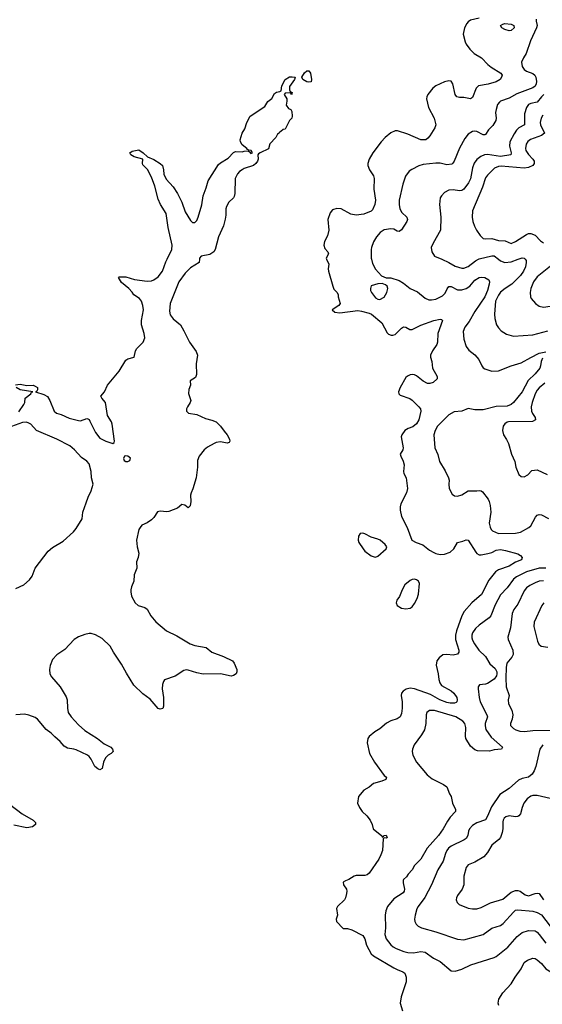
# Model space of a CAD drawing. Header units: inches. Extents: x 1834610 to 2027685, y 642842 to 774116.
# Tile 127 of 256: x 1850685 to 1855538, y 713081 to 722225. Entities that reach past the tile are written whole.
import ezdxf

# ---------------------------------------------------------------- set-up
doc = ezdxf.new("R2010")
doc.units = ezdxf.units.IN
doc.header["$MEASUREMENT"] = 0
doc.layers.add('B8751', color=7, linetype='Continuous')
doc.layers.add('B8752', color=7, linetype='Continuous')

msp = doc.modelspace()

# ---------------------------------------------------------------- linework, layer by layer
at = {"layer": 'B8751', "color": 5}
for points, elevation in [([(1850646, 718834), (1850690, 718839.6), (1850750, 718828.2), (1850810, 718830.2), (1850830, 718822.6), (1850850.4, 718809.6), (1850850, 718788), (1850843.5, 718776.5), (1850832, 718770), (1850910, 718744.9), (1850944.3, 718724.3), (1850966.2, 718690), (1851006.5, 718590), (1851028, 718570), (1851070, 718558), (1851144.8, 718524.8), (1851230, 718502.6), (1851250, 718501.1), (1851310, 718521.6), (1851318, 718518), (1851330, 718510.6), (1851337.8, 718497.7), (1851388.7, 718390), (1851430, 718339.5), (1851484, 718310), (1851550, 718288), (1851562.7, 718297.3), (1851566.6, 718310), (1851542.8, 718470), (1851536.5, 718490), (1851499.4, 718550), (1851481.5, 718670), (1851448.7, 718710), (1851438, 718730), (1851473.8, 718770), (1851501.8, 718830), (1851610, 718960.3), (1851670, 719062.6), (1851690, 719076.9), (1851749.4, 719090.6), (1851761.1, 719150), (1851774, 719170), (1851831.1, 719228.9), (1851847, 719270), (1851841.5, 719310), (1851817.3, 719390), (1851817, 719430), (1851833.8, 719530), (1851829.8, 719570), (1851816.8, 719610), (1851796.9, 719636.9), (1851744.5, 719670), (1851730, 719696), (1851698.4, 719730), (1851630, 719785.1), (1851603.7, 719830), (1851610, 719837.3), (1851670, 719837.4), (1851750, 719812.9), (1851870, 719797.2), (1851910, 719799), (1851930, 719807.7), (1851970, 719837.3), (1852011, 719889), (1852042.8, 719977.2), (1852053.6, 720000)], 580), ([(1852353.4, 720000), (1852350.4, 719969.6), (1852270, 719920.4), (1852222.3, 719870), (1852163.6, 719790), (1852083.6, 719590), (1852077.1, 719517.1), (1852083.4, 719483.4), (1852110, 719447.3), (1852177.3, 719390), (1852210, 719336), (1852260.5, 719230), (1852324.4, 719144.4), (1852337.6, 719110), (1852322.6, 719030), (1852327.8, 718930), (1852317, 718903), (1852267.7, 718872.3), (1852270.4, 718830), (1852257.1, 718790), (1852253.2, 718753.2), (1852273, 718690), (1852268.2, 718670), (1852243, 718630), (1852235.5, 718610), (1852234.8, 718590), (1852252, 718570), (1852330, 718557), (1852410, 718522.8), (1852470, 718506.2), (1852510, 718489.2), (1852551.1, 718450), (1852582.6, 718402.6), (1852611, 718370), (1852634.2, 718330), (1852636.9, 718310), (1852630, 718299.6), (1852610, 718293.1), (1852550, 718304.7), (1852510, 718299.1), (1852490, 718289.8), (1852430, 718254.4), (1852398.3, 718230), (1852351.5, 718170), (1852336.9, 718130), (1852337.3, 718070), (1852323.9, 717970), (1852292.7, 717867.3), (1852276.5, 717830), (1852272, 717810), (1852275.3, 717750), (1852268.6, 717711.4), (1852259.9, 717700.1), (1852250, 717692), (1852217.5, 717717.5), (1852190, 717722.2), (1852150, 717687.4), (1852070, 717657.7), (1852050, 717654.6), (1851990, 717661.8), (1851964.5, 717655.5), (1851930, 717602.9), (1851910, 717581.6), (1851870, 717553.6), (1851820.5, 717530), (1851802.6, 717510), (1851792, 717490), (1851770.3, 717390), (1851775.3, 717330), (1851790.4, 717270), (1851783.8, 717230), (1851768.4, 717190), (1851772.7, 717130), (1851748.2, 717070), (1851744.9, 717010), (1851723.4, 716956.6), (1851717.6, 716930), (1851716.4, 716910), (1851723, 716870), (1851758, 716810), (1851784.9, 716784.9), (1851846.4, 716766.4), (1851868, 716750), (1851904.2, 716690), (1851950, 716634), (1852048.2, 716550), (1852144, 716504), (1852268.7, 716428.7), (1852310, 716414.4), (1852415.9, 716395.9), (1852470.7, 716350), (1852578.8, 716310), (1852661, 716270), (1852676, 716250), (1852700.7, 716190), (1852702, 716170), (1852695.5, 716150), (1852670, 716135.1), (1852650, 716129.7), (1852550, 716149.8), (1852390, 716146.6), (1852330, 716159.8), (1852250, 716184.7), (1852230, 716185.6), (1852210, 716179.5), (1852130, 716129.6), (1852030, 716092.7), (1852020.4, 716079.6), (1852010.4, 716050), (1852008.2, 716010), (1852020.5, 715930), (1852019.1, 715850), (1852012.7, 715827.3), (1851990, 715820.9), (1851970, 715827), (1851895.6, 715915.6), (1851830, 715964.4), (1851745.3, 716045.3), (1851676, 716156), (1851630, 716239.5), (1851556.9, 716350), (1851526.3, 716406.3), (1851450, 716476.9), (1851388.2, 716511.8), (1851350, 716524.2), (1851330, 716524.2), (1851290, 716516.2), (1851230, 716494.3), (1851190.5, 716470), (1851104.2, 716375.8), (1851030, 716325.6), (1850990, 716282.9), (1850966.6, 716226.6), (1850961.3, 716190), (1850965.3, 716150), (1850981.1, 716121.1), (1851062.4, 716030), (1851116.5, 715936.5), (1851125.3, 715910), (1851128.9, 715831.1), (1851136.1, 715790), (1851161.8, 715750), (1851230, 715675.9), (1851290, 715625.2), (1851408.4, 715550), (1851470, 715501.1), (1851530.4, 715470), (1851548, 715450), (1851552.2, 715427.8), (1851536, 715410), (1851505.7, 715394.3), (1851482, 715370), (1851463.8, 715330), (1851450.4, 715269.6), (1851430, 715259.3), (1851410, 715267.3), (1851384.2, 715290), (1851350, 715358), (1851330, 715382.9), (1851314.3, 715394.3), (1851210, 715443.5), (1851188.7, 715451.3), (1851130, 715460.5), (1851096.9, 715476.9), (1851060.9, 715520.9), (1851010, 715563.6), (1850978.9, 715598.9), (1850930, 715633.6), (1850850, 715727.6), (1850830, 715744.2), (1850770, 715767.3), (1850730, 715774.5), (1850650, 715769.3)], 580), ([(1853535.1, 720000), (1853554.6, 719954.6), (1853550.4, 719910), (1853553.7, 719890), (1853591.3, 719750), (1853603.4, 719723.4), (1853632.4, 719690), (1853641.6, 719670), (1853643, 719650), (1853660.7, 719590), (1853647.3, 719570), (1853586, 719530), (1853611.3, 719510), (1853656.6, 719503.4), (1853823.4, 719523.4), (1853859.5, 719519.5), (1853930, 719500.5), (1853950.8, 719490), (1854046.8, 719410), (1854097.6, 719317.6), (1854110, 719304.6), (1854135.1, 719295.1), (1854150, 719294), (1854170, 719301.3), (1854230, 719358.9), (1854250, 719371.7), (1854270, 719368.9), (1854308.2, 719348.2), (1854330, 719348.8), (1854410, 719387.2), (1854530, 719432.7), (1854590, 719443.8), (1854601.4, 719441.4), (1854612.3, 719432.3), (1854567.4, 719310), (1854563.1, 719230), (1854557.6, 719210), (1854519.5, 719150), (1854500.4, 719110), (1854499.5, 719090), (1854512.9, 719050), (1854518.5, 718990), (1854561, 718910), (1854562, 718890), (1854523.1, 718856.9), (1854494.1, 718845.9), (1854472.9, 718847.1), (1854430, 718867.4), (1854370, 718917.8), (1854350, 718927.3), (1854330, 718929.8), (1854310, 718925.8), (1854285, 718915), (1854270, 718900.7), (1854218, 718810), (1854203.1, 718770), (1854206, 718750), (1854217.6, 718737.6), (1854306.5, 718706.5), (1854330, 718690.3), (1854392.4, 718630), (1854407, 718610), (1854410.3, 718590.3), (1854392, 718510), (1854370, 718472.3), (1854336.1, 718443.9), (1854291.7, 718428.3), (1854261.6, 718410), (1854232.7, 718370), (1854228.4, 718350), (1854246, 718250), (1854242, 718230), (1854218.8, 718190), (1854222.8, 718170), (1854244.7, 718124.7), (1854255.5, 718090), (1854247.7, 718030), (1854253, 718010), (1854274, 717970), (1854286.4, 717870), (1854277, 717830), (1854224.6, 717730), (1854218, 717702), (1854218.3, 717670), (1854230.3, 717610), (1854284.2, 717510), (1854326.8, 717390), (1854367.3, 717370), (1854429.3, 717349.3), (1854490, 717299), (1854530, 717276.9), (1854550, 717267.4), (1854590, 717258.3), (1854630, 717260.2), (1854681.3, 717278.7), (1854715.8, 717310), (1854749.8, 717370.2), (1854798.9, 717381.1), (1854830, 717394), (1854850.2, 717390.2), (1854919.4, 717279.4), (1854930, 717266.7), (1854950, 717256.5), (1854970, 717254.9), (1855032.6, 717267.4), (1855070, 717277.6), (1855110, 717297), (1855150, 717303.6), (1855196.7, 717296.7), (1855310, 717263.8), (1855336, 717250), (1855350.8, 717230), (1855344.7, 717210), (1855290, 717186.3), (1855230, 717151.1), (1855130, 717115), (1855102.7, 717097.3), (1855040.2, 717019.8), (1854974, 716886), (1854881.8, 716810), (1854810.9, 716729.1), (1854790.1, 716689.9), (1854740.2, 716550), (1854730.1, 716510), (1854730.2, 716470), (1854761.3, 716370), (1854761.7, 716350), (1854750, 716331.8), (1854710, 716321.8), (1854650, 716330.6), (1854614.7, 716325.3), (1854580, 716300), (1854558.9, 716270), (1854552.2, 716230), (1854571.3, 716151.3), (1854576.8, 716096.8), (1854585.1, 716065.1), (1854602.4, 716042.4), (1854690, 715992), (1854716.9, 715970), (1854745.3, 715930), (1854748.4, 715910), (1854744.9, 715890), (1854737.7, 715882.3), (1854722.8, 715877.2), (1854683.1, 715876.9), (1854650, 715882.8), (1854586, 715910), (1854498.5, 715958.5), (1854350, 716011.2), (1854310, 716016.2), (1854272.8, 716007.2), (1854246, 715990), (1854230.6, 715969.4), (1854227.3, 715950), (1854235.3, 715890), (1854236, 715830), (1854230, 715782), (1854216.4, 715750), (1854190, 715731.3), (1854130, 715714.5), (1854090, 715692.4), (1854030, 715640.5), (1853981.6, 715610), (1853930, 715567), (1853917.6, 715550), (1853911.6, 715510), (1853932, 715410), (1853979.5, 715330), (1854070, 715206.8), (1854090.8, 715189.2), (1854084.7, 715170), (1854047, 715153), (1853970, 715131.8), (1853930, 715097.2), (1853881, 715070), (1853830.7, 715010), (1853823, 714950), (1853839.1, 714910), (1853866.4, 714870), (1853908, 714830), (1853940.5, 714790), (1853957.3, 714750), (1853966.8, 714710), (1854046.8, 714646.8), (1854050, 714634), (1854062, 714638), (1854066, 714650), (1854089.3, 714650.7), (1854098, 714630), (1854090, 714624), (1854070, 714628), (1854061, 714619), (1854054.4, 714510), (1854038.4, 714470), (1854019.3, 714430), (1853930, 714299.3), (1853910, 714283.7), (1853890, 714277), (1853810, 714277), (1853790, 714272.3), (1853741.1, 714238.9), (1853710, 714229), (1853690, 714215.3), (1853691, 714190), (1853718.8, 714150), (1853722, 714130), (1853719.1, 714110), (1853710.5, 714070), (1853700.7, 714050), (1853637.3, 713990), (1853625.5, 713970), (1853637.3, 713910), (1853624, 713870), (1853626.8, 713850), (1853690, 713784), (1853730, 713783.8), (1853770, 713772.7), (1853870, 713720.4), (1853888.7, 713690), (1853904, 713630), (1853948.9, 713550), (1853970.2, 713530.2), (1854159.3, 713419.3), (1854190, 713402.7), (1854243.8, 713383.8), (1854261.6, 713370), (1854273.6, 713333.6), (1854272.4, 713290), (1854225.8, 713150), (1854218.7, 713090), (1854239.2, 713019.2)], 620), ([(1853950.4, 720000), (1853960.2, 719960.2), (1853988.9, 719908.9), (1854045.5, 719845.5), (1854087.7, 719827.7), (1854130, 719827.7), (1854210, 719802.4), (1854250, 719779.5), (1854310, 719728.9), (1854377.8, 719697.8), (1854450, 719639.5), (1854484.8, 719624.8), (1854510, 719623.1), (1854550, 719629.1), (1854610, 719660.3), (1854634.4, 719685.6), (1854654.2, 719725.8), (1854670, 719746), (1854690, 719748.5), (1854750, 719715.5), (1854790, 719716.3), (1854830, 719729.3), (1854865.7, 719750), (1854910, 719805.2), (1854950, 719830.2), (1854973.9, 719833.9), (1855004.7, 719830), (1855040.5, 719810), (1855046.7, 719790), (1855043.1, 719770), (1855028.1, 719710), (1855003.5, 719650), (1854910, 719515.6), (1854857.6, 719422.4), (1854817.2, 719370), (1854803.9, 719330), (1854810, 719258), (1854832.2, 719190), (1854856.7, 719156.7), (1854911.1, 719111.1), (1854948.7, 719070), (1854977.6, 719010), (1854990, 718993), (1855003.6, 718983.6), (1855070, 718960.2), (1855130, 718963.9), (1855248.1, 719011.9), (1855342.7, 719037.3), (1855430, 719089.2), (1855510, 719128.8), (1855570, 719140.7)], 640), ([(1854603.9, 720000), (1854670.2, 719970.2), (1854730, 719937.4), (1854790, 719918), (1854810, 719917.4), (1854850, 719931.6), (1854915.8, 719984.2), (1854945, 720000)], 660), ([(1855378.5, 720000), (1855386.7, 719990), (1855388.7, 719968.7), (1855382.8, 719930), (1855364.2, 719890), (1855336.1, 719850), (1855256.1, 719770), (1855193.4, 719730), (1855150, 719694.4), (1855130, 719666.6), (1855102.7, 719610), (1855092.4, 719490), (1855095.3, 719450), (1855112.6, 719392.6), (1855130, 719364.9), (1855156.7, 719336.7), (1855204.6, 719304.6), (1855270, 719285.3), (1855450, 719299), (1855590, 719334.9)], 660), ([(1855130.9, 720000), (1855150, 719985), (1855190, 719970.8), (1855250, 719977), (1855312.6, 720000)], 660), ([(1855663.8, 720000), (1855650, 719974.8), (1855629.1, 719950), (1855490, 719837.7), (1855456.5, 719790), (1855431.8, 719730), (1855423.7, 719690), (1855428.4, 719650), (1855435.1, 719635.1), (1855473.4, 719590), (1855510, 719565.3), (1855550, 719556), (1855650, 719570.2), (1855730, 719557.7), (1855790, 719563.2), (1855811.6, 719570), (1855830, 719583.1), (1855875.5, 719644.5), (1855934.2, 719770), (1855942.4, 719810), (1856010, 719910.2), (1856121.6, 720000)], 680), ([(1855538, 719082), (1855528, 719052), (1855522.4, 719010), (1855513.8, 718990), (1855470, 718935.3), (1855407.1, 718872.9), (1855350, 718769.8), (1855270, 718671.1), (1855248.6, 718651.4), (1855210, 718634.6), (1855110, 718634), (1854990, 718602.3), (1854910, 718602.8), (1854850, 718613.8), (1854790, 718590.7), (1854718.2, 718581.8), (1854670, 718555.6), (1854563.6, 718450), (1854544, 718410), (1854531.7, 718370), (1854540.5, 718250), (1854567.3, 718187.3), (1854582.6, 718122.6), (1854635.9, 718035.9), (1854667.2, 717970), (1854672, 717950), (1854668.2, 717910), (1854672.4, 717870), (1854699.5, 717819.5), (1854722, 717802), (1854750, 717800.4), (1854790, 717813.7), (1854850, 717848.9), (1854931.2, 717848.8), (1854950, 717854), (1854970, 717850.8), (1854981.6, 717841.6), (1855033.4, 717773.4), (1855044.7, 717750), (1855053.9, 717713.9), (1855059.1, 717650), (1855043.5, 717550), (1855052, 717512), (1855063.1, 717490), (1855076.5, 717476.5), (1855130, 717453), (1855290, 717456.8), (1855334.6, 717465.4), (1855411.6, 717510), (1855430, 717525.3), (1855474.3, 717605.8), (1855490, 717622), (1855510, 717630.2), (1855530, 717626.9), (1855593.9, 717593.9)], 640), ([(1855560.2, 718850), (1855510, 718807.5), (1855490, 718784.2), (1855472.3, 718750), (1855442, 718670), (1855433.2, 718630), (1855436.8, 718590), (1855446.4, 718566.4), (1855472.8, 718530), (1855474.9, 718510), (1855446.4, 718493.6), (1855224.7, 718490), (1855210, 718486), (1855190, 718471.5), (1855172.7, 718450), (1855169, 718410), (1855178.3, 718370), (1855206.2, 718326.2), (1855222.6, 718290), (1855252.4, 718190), (1855281.2, 718121.2), (1855291.2, 718070), (1855319.8, 717999.8), (1855342.2, 717982.2), (1855370, 717979.4), (1855402.4, 717997.6), (1855441.2, 718038.8), (1855490, 718043.6), (1855582.6, 718002.7)], 660), ([(1850676.1, 718583.9), (1850723.7, 718650), (1850732.3, 718670), (1850737.2, 718710), (1850789.2, 718750), (1850794.6, 718765.4), (1850806, 718770), (1850690, 718787.3), (1850652, 718810)], 580), ([(1850650, 716942.8), (1850724, 716976), (1850776.5, 717023.5), (1850802, 717058), (1850829.5, 717130), (1850949.6, 717290), (1850990, 717322.4), (1851090, 717383.1), (1851185.6, 717470), (1851210, 717499.1), (1851263.7, 717590), (1851272.7, 717650), (1851301, 717739), (1851319.5, 717790), (1851349.4, 717850), (1851366.6, 717910), (1851351.5, 717970), (1851349.7, 718030), (1851330, 718100.9), (1851310, 718124.5), (1851259.2, 718159.2), (1851193, 718230), (1851150, 718266.2), (1851028.6, 718328.6), (1850840.5, 718410), (1850787.2, 718467.3), (1850762.3, 718482.3), (1850746.3, 718486.3), (1850710, 718483.5), (1850610, 718446)], 580), ([(1855571.5, 717131.5), (1855510, 717132.2), (1855390, 717098.3), (1855297.3, 717050), (1855269.6, 717030.4), (1855210, 716949.7), (1855150, 716885.1), (1855098.5, 716790), (1855058.3, 716690), (1855044.6, 716670), (1854950, 716602.7), (1854917.3, 716570), (1854888.3, 716530), (1854882.6, 716510), (1854883.8, 716483.8), (1854890, 716462), (1854907.6, 716430), (1854947.1, 716370), (1855009.1, 716310), (1855050, 716242.4), (1855099, 716199), (1855115.2, 716170), (1855116.9, 716150), (1855111.1, 716130), (1855090, 716101.7), (1855030, 716061.4), (1855010, 716054.5), (1854953.2, 716046.8), (1854943, 716030), (1854942, 716010), (1854952.4, 715930), (1854962.1, 715890), (1855023.6, 715770), (1855027.7, 715750), (1855007.8, 715690), (1855006.7, 715666.7), (1855013.4, 715633.4), (1855062.1, 715562.1), (1855167.3, 715470), (1855158, 715450), (1855090, 715443.5), (1855047.1, 715432.9), (1854936.2, 715436.2), (1854910, 715445.4), (1854870, 715477.4), (1854828.7, 715548.7), (1854825.4, 715570), (1854829.1, 715650.9), (1854818.1, 715690), (1854800.6, 715710), (1854735.6, 715750), (1854537.2, 715810), (1854490.3, 715809.7), (1854466.7, 715790), (1854458, 715770), (1854457.4, 715690), (1854444.2, 715630), (1854417.2, 715582.8), (1854348.2, 715490), (1854333, 715450), (1854330.5, 715430), (1854336.1, 715396.1), (1854368.2, 715330), (1854470, 715213), (1854516.3, 715176.3), (1854621.7, 715121.7), (1854650, 715101), (1854675.5, 715035.5), (1854690.8, 715010), (1854702.8, 714950), (1854730.6, 714890), (1854730.5, 714870), (1854682.3, 714817.7), (1854656.9, 714783.1), (1854616.9, 714710), (1854572.9, 714650), (1854468, 714530), (1854410, 714429.7), (1854352.2, 714370), (1854328.4, 714330), (1854290.6, 714290), (1854276.4, 714263.6), (1854250, 714239.3), (1854244.9, 714230), (1854244.2, 714210), (1854257.8, 714150), (1854254.3, 714130), (1854244.4, 714115.6), (1854160.4, 714059.6), (1854101.1, 713990), (1854086, 713950), (1854078.9, 713910), (1854081.8, 713790), (1854076.9, 713730), (1854089, 713690), (1854131.7, 713631.7), (1854153.2, 713613.2), (1854179.6, 713599.6), (1854250.7, 713570.7), (1854290, 713560.5), (1854340.9, 713559.1), (1854410, 713571.4), (1854450, 713564), (1854528.4, 713510), (1854590, 713479.5), (1854690, 713390.8), (1854727.7, 713387.7), (1854790, 713408.2), (1854872.8, 713447.2), (1855090, 713515.6), (1855110, 713526.3), (1855217.4, 713610), (1855303.1, 713710), (1855350, 713749), (1855410, 713767.1), (1855470, 713763.2), (1855490, 713751.2), (1855510, 713729.1), (1855570, 713647.5)], 640), ([(1855550, 717012.5), (1855510, 717009.1), (1855470, 716995.6), (1855420.9, 716970), (1855392.3, 716947.7), (1855370, 716921), (1855310, 716797.4), (1855273.2, 716746.7), (1855259.3, 716710), (1855242.4, 716577.6), (1855218.4, 716490), (1855220.4, 716470), (1855264.6, 716370), (1855266, 716330), (1855255.1, 716304.9), (1855209.6, 716250), (1855203.6, 716210), (1855199.8, 716110), (1855201.1, 716030), (1855230.4, 715950), (1855222, 715910), (1855224.9, 715870), (1855253.3, 715813.3), (1855264.4, 715770), (1855258.3, 715730), (1855241.3, 715690), (1855241.6, 715670), (1855270, 715642), (1855290.7, 715630), (1855330, 715616.9), (1855373.6, 715613.6), (1855450, 715622.3), (1855610, 715626.5)], 660), ([(1855552, 716810), (1855533.9, 716786.1), (1855462.8, 716630), (1855458, 716590), (1855492.3, 716452.3), (1855505.7, 716425.7), (1855527.9, 716407.9), (1855590, 716397.1)], 680), ([(1855543.9, 715490), (1855515.5, 715450), (1855477.6, 715290), (1855462.3, 715250), (1855442.2, 715217.8), (1855408.9, 715191.1), (1855350, 715177.3), (1855317.1, 715162.9), (1855230, 715086.3), (1855144.4, 715030), (1855064.5, 714915.5), (1855030, 714827), (1855010, 714793), (1854930, 714767.1), (1854890, 714742.4), (1854860.2, 714710), (1854852.2, 714690), (1854845.8, 714650), (1854830, 714619.7), (1854813, 714607), (1854690.3, 714550), (1854665.2, 714530), (1854650.3, 714510), (1854637.6, 714482.4), (1854617.2, 714410), (1854567.1, 714330), (1854510.3, 714190), (1854448, 714072), (1854385.3, 713990), (1854373.2, 713966.8), (1854355.8, 713910), (1854351.7, 713871.7), (1854353.4, 713850), (1854366.3, 713826.3), (1854386.5, 713806.5), (1854414.8, 713790), (1854550, 713754), (1854750, 713685.5), (1854810, 713679.7), (1854990, 713728.1), (1855070, 713786.7), (1855150, 713812.8), (1855174.6, 713830), (1855270, 713937.7), (1855290, 713954.4), (1855310, 713959.3), (1855450, 713947.1), (1855490, 713934.8), (1855531.5, 713911.5), (1855610, 713808)], 660), ([(1855610, 714992.4), (1855490, 715019.3), (1855450, 715020.6), (1855430, 715015), (1855396.9, 714990), (1855366.4, 714950), (1855349.2, 714910), (1855335.3, 714850), (1855320.4, 714830), (1855310, 714824.2), (1855290, 714822.2), (1855230, 714829.8), (1855199.4, 714820.6), (1855184.2, 714810), (1855173, 714790), (1855170, 714774), (1855170.2, 714710), (1855164.1, 714675.9), (1855148.6, 714631.4), (1855133.6, 714610), (1855070, 714558.7), (1855028.9, 714490), (1854995.3, 714450), (1854910, 714401.1), (1854850, 714375.1), (1854830.4, 714350), (1854807.6, 714270), (1854808.5, 714190), (1854792.4, 714150), (1854750.5, 714090), (1854742, 714070), (1854737.3, 714050), (1854745.8, 714025.8), (1854766.7, 714006.7), (1854850, 713974.9), (1854890, 713966.4), (1854930, 713968.9), (1854970, 713981.3), (1855056.6, 714023.4), (1855170, 714056.1), (1855250, 714122.7), (1855290, 714136.3), (1855310, 714137.1), (1855332.7, 714132.7), (1855378.7, 714098.7), (1855410, 714087.3), (1855470, 714110.7), (1855490, 714114.3), (1855508.7, 714108.7), (1855550, 714050.2)], 680), ([(1850590, 714939.5), (1850709.1, 714849.1), (1850811, 714790), (1850830.7, 714770), (1850830.7, 714750), (1850804.7, 714730), (1850750, 714719.6), (1850630, 714743.9)], 580), ([(1855134.5, 713070), (1855128.3, 713091.7), (1855133.6, 713130), (1855170, 713187.7), (1855250, 713270.5), (1855286.2, 713333.8), (1855340.4, 713410), (1855370, 713470.4), (1855399.3, 713490), (1855450, 713510.2), (1855470, 713507), (1855490, 713493.7), (1855530, 713459.5), (1855570.2, 713410.2), (1855657.2, 713357.2), (1855724.9, 713270), (1855773.7, 713170), (1855785.7, 713130), (1855782.6, 713090), (1855768.7, 713030)], 620)]:
    msp.add_lwpolyline(points, dxfattribs=dict(at, elevation=elevation))
for points, elevation in [([(1854050, 719776), (1854010, 719772), (1853950, 719754.5), (1853941.7, 719730), (1853943.9, 719710), (1853953.1, 719690), (1853990, 719643.2), (1854010, 719630.2), (1854030, 719628), (1854070, 719649.4), (1854093.1, 719690), (1854102, 719730), (1854096, 719750), (1854082.5, 719762.5)], 640), ([(1851670, 718175.1), (1851658, 718170), (1851648.4, 718150), (1851656, 718130), (1851670, 718122), (1851690, 718121.6), (1851709, 718130), (1851714, 718154), (1851690, 718172)], 580), ([(1853870, 717455.3), (1853847.5, 717452.5), (1853830.9, 717429.1), (1853827.7, 717390), (1853834.8, 717370), (1853874.8, 717310), (1853890.8, 717290), (1853950, 717245.5), (1853975.2, 717235.2), (1853990, 717234.9), (1854010, 717242.4), (1854088, 717310), (1854094, 717330), (1854079, 717350), (1854032.7, 717390), (1854010, 717400.9), (1853950, 717419), (1853890, 717449)], 620), ([(1854350, 717029.5), (1854330, 717027), (1854310, 717017), (1854262.5, 716977.5), (1854234.9, 716930), (1854210.3, 716869.7), (1854186.5, 716833.5), (1854181.3, 716810), (1854190, 716785.5), (1854230, 716760.5), (1854270, 716753.4), (1854310, 716760.3), (1854330, 716772.7), (1854350, 716803.8), (1854374.7, 716850), (1854387.1, 716890), (1854396.3, 716990), (1854389.3, 717010), (1854370, 717024.5)], 620)]:
    msp.add_lwpolyline(points, close=True, dxfattribs=dict(at, elevation=elevation))
at = {"layer": 'B8752', "color": 5}
for points, elevation in [([(1854950, 722238.4), (1854870, 722219.3), (1854850, 722206.6), (1854835.6, 722190), (1854815.3, 722150), (1854801.3, 722090), (1854819.9, 722019.9), (1854830, 721998), (1854863.7, 721950), (1854906.4, 721910), (1854972.4, 721872.4), (1855030.3, 721810), (1855063.3, 721783.3), (1855153.7, 721730), (1855163.7, 721710), (1855158.7, 721690), (1855144.9, 721670), (1855110, 721647.9), (1855033.5, 721626.5), (1854944.4, 721610), (1854924.6, 721590), (1854890, 721502), (1854870, 721491.5), (1854810, 721501.1), (1854770, 721501.1), (1854744.5, 721510), (1854729.7, 721530), (1854707, 721630), (1854690, 721653.6), (1854670, 721657.6), (1854630, 721647.6), (1854550, 721611.6), (1854522, 721590), (1854474.9, 721530), (1854465.3, 721510), (1854463.1, 721490), (1854481.6, 721410), (1854534.9, 721310), (1854548.2, 721250), (1854540.7, 721219.3), (1854493, 721147), (1854475.4, 721124.6), (1854454.8, 721110), (1854410.3, 721109.7), (1854290, 721162.9), (1854191.6, 721191.6), (1854170, 721193.1), (1854130, 721174.8), (1854078, 721130), (1854041.1, 721090), (1853965.5, 720990), (1853930, 720928.7), (1853916.3, 720890), (1853918, 720870), (1853932.4, 720830), (1853970, 720774), (1853977, 720750), (1853974, 720650), (1853989, 720550), (1853982, 720510), (1853962.2, 720457.8), (1853950, 720445.4), (1853879.5, 720420.5), (1853810, 720409.8), (1853759.7, 720419.7), (1853668.6, 720468.6), (1853630, 720472.6), (1853590, 720458.7), (1853567, 720430), (1853546.7, 720370), (1853555.5, 720270), (1853541.6, 720218.4), (1853515.2, 720164.8), (1853507.7, 720130), (1853519.9, 720099.9), (1853546, 720070), (1853551, 720050), (1853530.8, 720010), (1853535.1, 720000)], 620), ([(1855481.3, 722230), (1855480.3, 722210), (1855489.2, 722170), (1855484.6, 722150), (1855426.8, 722030), (1855387.8, 721912.2), (1855361.7, 721870), (1855345.7, 721830), (1855351.6, 721790), (1855370, 721762), (1855390, 721747.1), (1855450, 721724.6), (1855469.6, 721709.6), (1855478.4, 721690), (1855483.3, 721650), (1855481, 721630), (1855471, 721609), (1855448.7, 721591.3), (1855301.9, 721538.1), (1855230, 721496.4), (1855150.8, 721470), (1855139.4, 721460.6), (1855122.3, 721437.7), (1855108.3, 721391.7), (1855104.5, 721364.5), (1855109, 721310), (1855106.3, 721290), (1855078.1, 721241.9), (1855036.5, 721203.5), (1855010, 721159.3), (1855003.8, 721156.2), (1854990, 721154.7), (1854930, 721185.4), (1854910, 721189.7), (1854890, 721186), (1854850, 721162), (1854819.2, 721120.8), (1854768.3, 721031.7), (1854718.9, 720910), (1854708, 720892), (1854696.4, 720883.6), (1854650, 720878.5), (1854590, 720892), (1854550, 720894.2), (1854430, 720879.8), (1854390, 720867.3), (1854325.6, 720834.4), (1854302.9, 720817.1), (1854268.1, 720771.9), (1854241.2, 720698.8), (1854207.8, 720550), (1854207.9, 720507.9), (1854215.3, 720470), (1854233.9, 720433.9), (1854280.3, 720390), (1854285.7, 720370), (1854280.3, 720350), (1854230, 720272), (1854210, 720258.4), (1854190, 720262.4), (1854158.6, 720278.6), (1854130, 720284), (1854070, 720272.7), (1854032.2, 720250), (1853999.5, 720210), (1853970, 720162.7), (1853950.5, 720110.5), (1853948.1, 720090), (1853948, 720010), (1853950.4, 720000)], 640), ([(1852053.6, 720000), (1852096.4, 720090), (1852102, 720130), (1852064.7, 720295.2), (1852044.4, 720424.4), (1851991.3, 720510), (1851970, 720557.2), (1851939.7, 720679.7), (1851910, 720762), (1851872.5, 720832.5), (1851830, 720878), (1851825.2, 720890), (1851828, 720930), (1851748.7, 720950), (1851718, 720970), (1851708, 720990), (1851730, 721004.7), (1851790, 721018), (1851831, 720990), (1851873, 720953), (1851930, 720926.4), (1851990, 720891.1), (1852010, 720870.2), (1852020.3, 720830), (1852023.6, 720790), (1852044.8, 720744.8), (1852110, 720672.2), (1852150, 720610.4), (1852190, 720530.4), (1852222, 720442), (1852270, 720359.3), (1852290, 720341.3), (1852310, 720340.5), (1852330, 720360.7), (1852343, 720390), (1852375.6, 720504.4), (1852388.6, 720590), (1852417.8, 720662.2), (1852433.8, 720730), (1852530, 720880.2), (1852550, 720897.1), (1852621, 720939), (1852669.1, 720990.9), (1852690, 721000.3), (1852750, 720998.7), (1852770, 721004.4), (1852806, 721006), (1852818.8, 720998.8), (1852830, 720981), (1852848, 720990), (1852834, 721010), (1852812.9, 721012.9), (1852800.2, 721020.2), (1852794, 721030), (1852750, 721062.9), (1852735.1, 721090), (1852731.6, 721110), (1852749.8, 721170.2), (1852776, 721210), (1852792.7, 721270), (1852825.6, 721330), (1852960.1, 721419.9), (1852990, 721464.9), (1853025.4, 721494.6), (1853050, 721538.8), (1853070, 721550.7), (1853102, 721558), (1853114, 721566), (1853118.4, 721610), (1853149.8, 721670.2), (1853190, 721695.3), (1853215.8, 721695.8), (1853242, 721690), (1853238, 721670), (1853190, 721606), (1853190, 721574), (1853198, 721558), (1853214, 721550), (1853210, 721526), (1853202, 721542), (1853190, 721546), (1853150, 721542), (1853141, 721530), (1853164.7, 721490), (1853166, 721470), (1853158, 721430), (1853181, 721401), (1853202, 721390), (1853211.1, 721371.1), (1853216, 721330), (1853210.7, 721309.3), (1853191.1, 721288.9), (1853151.1, 721208.9), (1853130, 721206), (1853110, 721186), (1853098, 721182), (1853094, 721170), (1853078, 721162), (1853062, 721130), (1853006.4, 721073.6), (1852994.8, 721025.2), (1852918, 720990), (1852902, 720978), (1852896, 720970), (1852898.8, 720930), (1852894, 720910), (1852878.8, 720890), (1852854.8, 720870), (1852770, 720842.4), (1852750, 720831.5), (1852725.5, 720814.5), (1852706.5, 720793.5), (1852686, 720750), (1852681.7, 720610), (1852676.3, 720583.7), (1852670.2, 720569.8), (1852628.4, 720531.6), (1852604, 720490), (1852599.6, 720470), (1852600.3, 720410), (1852593.5, 720373.5), (1852577.1, 720310), (1852531.1, 720210), (1852500.5, 720090), (1852488.2, 720070), (1852450, 720043.4), (1852370.3, 720029.7), (1852354.4, 720010), (1852353.4, 720000)], 580), ([(1855550.9, 721530), (1855528.9, 721510), (1855490, 721458.9), (1855430, 721446.2), (1855410, 721436.1), (1855390, 721409.6), (1855372.6, 721350), (1855371.4, 721250), (1855320.4, 721219.6), (1855299.5, 721200.5), (1855275, 721165), (1855237.2, 721090), (1855232, 721050), (1855248.9, 720990), (1855244.9, 720970), (1855150, 720954.9), (1855030, 720974.7), (1855001.6, 720970), (1854966.2, 720953.8), (1854930, 720926.4), (1854905.8, 720894.2), (1854889.4, 720850), (1854870, 720747.6), (1854850.9, 720710), (1854810, 720649.8), (1854790, 720638.8), (1854770, 720635.8), (1854710, 720643.5), (1854670, 720640.7), (1854630, 720620.9), (1854600.5, 720590), (1854590.4, 720569.6), (1854581.6, 720510), (1854596, 720390), (1854592.4, 720270), (1854523, 720150), (1854506.4, 720110), (1854510.4, 720070), (1854537.3, 720030), (1854603.9, 720000)], 660), ([(1855542.1, 721337.9), (1855526, 721310), (1855519.1, 721270), (1855521.1, 721250), (1855557.4, 721170), (1855528.8, 721150), (1855426.8, 721113.2), (1855404.6, 721095.4), (1855387.8, 721070), (1855380.5, 721030), (1855386, 721010), (1855410, 720972), (1855450.2, 720930), (1855462.2, 720910), (1855463.5, 720890), (1855450.2, 720870), (1855410, 720852.9), (1855370, 720847.6), (1855154.3, 720865.7), (1855130, 720863), (1855093.9, 720846.1), (1855030, 720781.7), (1855010, 720755.1), (1854983, 720670), (1854888.1, 720450), (1854885.5, 720390), (1854892.6, 720350), (1854907.3, 720307.3), (1854925.3, 720270), (1854959.4, 720219.4), (1854990, 720192.2), (1855008.9, 720188.9), (1855068, 720192), (1855130, 720176), (1855192.1, 720172.1), (1855250, 720147.9), (1855290, 720164.5), (1855390, 720230.2), (1855410, 720239.7), (1855430, 720239.3), (1855470, 720225.2), (1855522, 720170), (1855550, 720152.1)], 680), ([(1854945, 720000), (1854950, 720002.7), (1855070, 720033.5), (1855090, 720032.3), (1855130.9, 720000)], 660), ([(1855312.6, 720000), (1855350, 720013.8), (1855370.2, 720010.2), (1855378.5, 720000)], 660)]:
    msp.add_lwpolyline(points, dxfattribs=dict(at, elevation=elevation))
for points, elevation in [([(1855230, 722121.1), (1855190, 722133), (1855162.9, 722150), (1855149.6, 722170), (1855170, 722184.6), (1855190, 722189), (1855250, 722182.6), (1855273.4, 722170), (1855275.3, 722150), (1855250, 722125.1)], 620), ([(1853370, 721644), (1853350, 721649.2), (1853315.3, 721670), (1853306, 721690), (1853330, 721731.3), (1853350, 721751), (1853370.7, 721750.7), (1853386, 721730), (1853396, 721670), (1853390, 721648.7)], 580)]:
    msp.add_lwpolyline(points, close=True, dxfattribs=dict(at, elevation=elevation))

doc.saveas('drawing.dxf')
